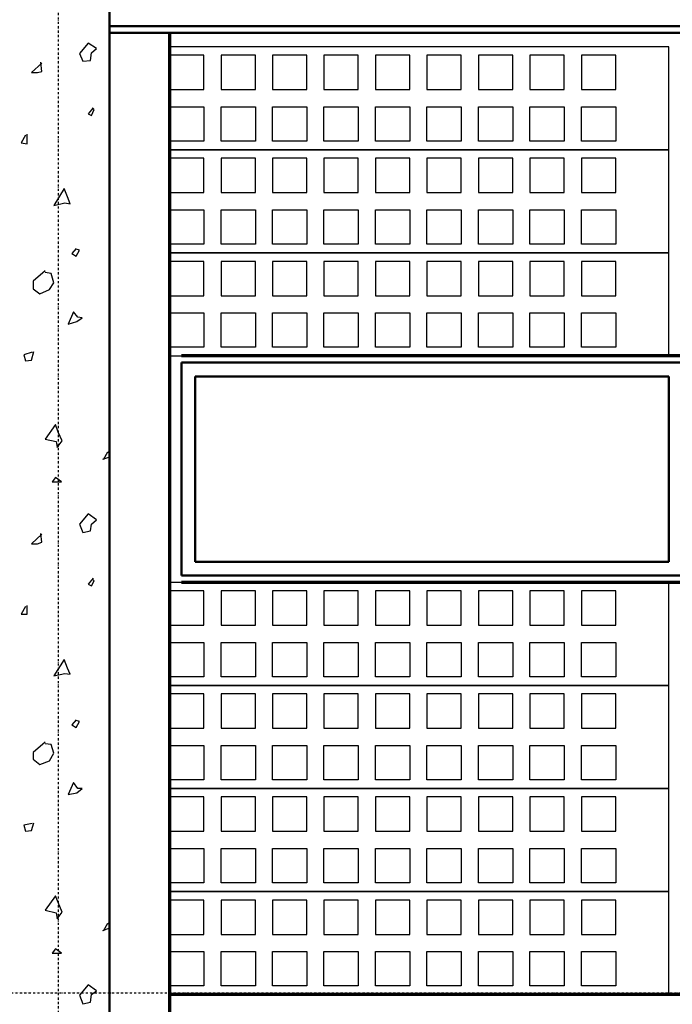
# Model space of a CAD drawing. Header units: millimetres. Extents: x 361 to 67326, y 666 to 56869.
# Tile 34 of 129: x 23547 to 25449, y 27517 to 30385. Entities that reach past the tile are written whole.
import ezdxf

# ---------------------------------------------------------------- set-up
doc = ezdxf.new("R2010")
doc.units = ezdxf.units.MM
doc.linetypes.add('DASHDOT', pattern=[25.4, 12.7, -6.35, 0, -6.35])
doc.layers.add('stramien', color=1, linetype='DASHDOT')
doc.layers.add('vanarris', color=253, linetype='Continuous')

# ---------------------------------------------------------------- blocks, each defined once
blk = doc.blocks.new('*U72')
at = {"layer": 'stramien', "color": 1, "ltscale": 0.5}
blk.add_lwpolyline([(0, 21501.2), (0, -25501.2)], dxfattribs=at)
blk = doc.blocks.new('*U71')
at = {"layer": 'stramien', "color": 0, "linetype": 'ByBlock', "lineweight": -2, "transparency": 16777216}
blk.add_blockref('*U72', (14400, 0), dxfattribs=at)

msp = doc.modelspace()

# ---------------------------------------------------------------- linework, layer by layer
at = {"layer": 'stramien', "color": 1, "ltscale": 0.5}
msp.add_lwpolyline([(1736.5, 27551.2), (67326.2, 27551.2)], dxfattribs=at)
at = {"layer": 'vanarris', "lineweight": 50}
for p, q in [((23808.9, 38046.2), (23808.9, 16916.2)), ((40933.9, 30366.2), (23808.9, 30366.2)), ((40933.9, 30346.2), (23808.9, 30346.2)), ((26898.9, 29386.2), (24018.9, 29386.2)), ((24018.9, 29386.2), (24018.9, 28766.2)), ((25438.9, 29346.2), (24058.9, 29346.2)), ((24058.9, 29346.2), (24058.9, 28806.2)), ((25438.9, 29346.2), (25438.9, 28806.2)), ((24058.9, 28806.2), (25438.9, 28806.2)), ((24018.9, 28766.2), (26898.9, 28766.2))]:
    msp.add_line(p, q, dxfattribs=at)
at = {"layer": 'vanarris', "lineweight": 70}
for p, q in [((23983.9, 30346.2), (23983.9, 17046.2)), ((26898.9, 29406.2), (24018.9, 29406.2)), ((26898.9, 28746.2), (24018.9, 28746.2)), ((40933.9, 27546.2), (23983.9, 27546.2))]:
    msp.add_line(p, q, dxfattribs=at)
at = {"layer": 'vanarris', "lineweight": 25}
for p, q in [((23746.4, 30316.2), (23721.4, 30286.2)), ((23771.4, 30301.2), (23746.4, 30316.2)), ((23721.4, 30286.2), (23731.4, 30263.7)), ((23753.9, 30266.2), (23756.4, 30288.7)), ((23756.4, 30288.7), (23771.4, 30301.2)), ((25438.9, 30306.2), (23983.9, 30306.2)), ((24083.9, 30281.2), (23983.9, 30281.2)), ((23983.9, 30281.2), (23983.9, 30181.2)), ((24083.9, 30181.2), (24083.9, 30281.2)), ((24233.9, 30281.2), (24133.9, 30281.2)), ((24133.9, 30281.2), (24133.9, 30181.2)), ((24233.9, 30181.2), (24233.9, 30281.2)), ((24383.9, 30281.2), (24283.9, 30281.2)), ((24283.9, 30281.2), (24283.9, 30181.2)), ((24383.9, 30181.2), (24383.9, 30281.2)), ((24533.9, 30281.2), (24433.9, 30281.2)), ((24433.9, 30281.2), (24433.9, 30181.2)), ((24533.9, 30181.2), (24533.9, 30281.2)), ((24683.9, 30281.2), (24583.9, 30281.2)), ((24583.9, 30281.2), (24583.9, 30181.2)), ((24683.9, 30181.2), (24683.9, 30281.2)), ((24833.9, 30281.2), (24733.9, 30281.2)), ((24733.9, 30281.2), (24733.9, 30181.2)), ((24833.9, 30181.2), (24833.9, 30281.2)), ((24983.9, 30281.2), (24883.9, 30281.2)), ((24883.9, 30281.2), (24883.9, 30181.2)), ((24983.9, 30181.2), (24983.9, 30281.2)), ((25133.9, 30281.2), (25033.9, 30281.2)), ((25033.9, 30281.2), (25033.9, 30181.2)), ((25133.9, 30181.2), (25133.9, 30281.2)), ((25283.9, 30281.2), (25183.9, 30281.2)), ((25183.9, 30281.2), (25183.9, 30181.2)), ((25283.9, 30181.2), (25283.9, 30281.2)), ((25438.9, 30006.2), (25438.9, 30306.2)), ((23611.4, 30258.7), (23581.4, 30231.2)), ((23611.4, 30233.7), (23608.9, 30261.2)), ((23731.4, 30263.7), (23753.9, 30266.2)), ((23581.4, 30231.2), (23598.9, 30231.2)), ((23598.9, 30231.2), (23611.4, 30233.7)), ((23983.9, 30181.2), (24083.9, 30181.2)), ((24133.9, 30181.2), (24233.9, 30181.2)), ((24283.9, 30181.2), (24383.9, 30181.2)), ((24433.9, 30181.2), (24533.9, 30181.2)), ((24583.9, 30181.2), (24683.9, 30181.2)), ((24733.9, 30181.2), (24833.9, 30181.2)), ((24883.9, 30181.2), (24983.9, 30181.2)), ((25033.9, 30181.2), (25133.9, 30181.2)), ((25183.9, 30181.2), (25283.9, 30181.2)), ((23761.4, 30128.7), (23746.4, 30111.2)), ((23746.4, 30111.2), (23756.4, 30106.2)), ((23756.4, 30106.2), (23763.9, 30123.7)), ((23763.9, 30123.7), (23758.9, 30126.2)), ((23983.9, 30031.2), (23983.9, 30131.2)), ((23983.9, 30131.2), (24083.9, 30131.2)), ((24083.9, 30131.2), (24083.9, 30031.2)), ((24133.9, 30031.2), (24133.9, 30131.2)), ((24133.9, 30131.2), (24233.9, 30131.2)), ((24233.9, 30131.2), (24233.9, 30031.2)), ((24283.9, 30031.2), (24283.9, 30131.2)), ((24283.9, 30131.2), (24383.9, 30131.2)), ((24383.9, 30131.2), (24383.9, 30031.2)), ((24433.9, 30031.2), (24433.9, 30131.2)), ((24433.9, 30131.2), (24533.9, 30131.2)), ((24533.9, 30131.2), (24533.9, 30031.2)), ((24583.9, 30031.2), (24583.9, 30131.2)), ((24583.9, 30131.2), (24683.9, 30131.2)), ((24683.9, 30131.2), (24683.9, 30031.2)), ((24733.9, 30031.2), (24733.9, 30131.2)), ((24733.9, 30131.2), (24833.9, 30131.2)), ((24833.9, 30131.2), (24833.9, 30031.2)), ((24883.9, 30031.2), (24883.9, 30131.2)), ((24883.9, 30131.2), (24983.9, 30131.2)), ((24983.9, 30131.2), (24983.9, 30031.2)), ((25033.9, 30031.2), (25033.9, 30131.2)), ((25033.9, 30131.2), (25133.9, 30131.2)), ((25133.9, 30131.2), (25133.9, 30031.2)), ((25183.9, 30031.2), (25183.9, 30131.2)), ((25183.9, 30131.2), (25283.9, 30131.2)), ((25283.9, 30131.2), (25283.9, 30031.2)), ((23563.9, 30048.7), (23551.4, 30026.2)), ((23551.4, 30026.2), (23568.9, 30023.7)), ((23568.9, 30023.7), (23568.9, 30051.2)), ((24083.9, 30031.2), (23983.9, 30031.2)), ((24233.9, 30031.2), (24133.9, 30031.2)), ((24383.9, 30031.2), (24283.9, 30031.2)), ((24533.9, 30031.2), (24433.9, 30031.2)), ((24683.9, 30031.2), (24583.9, 30031.2)), ((24833.9, 30031.2), (24733.9, 30031.2)), ((24983.9, 30031.2), (24883.9, 30031.2)), ((25133.9, 30031.2), (25033.9, 30031.2)), ((25283.9, 30031.2), (25183.9, 30031.2)), ((25438.9, 30006.2), (23983.9, 30006.2)), ((23983.9, 30006.2), (25438.9, 30006.2)), ((25438.9, 29706.2), (25438.9, 30006.2)), ((24083.9, 29981.2), (23983.9, 29981.2)), ((23983.9, 29981.2), (23983.9, 29881.2)), ((24083.9, 29881.2), (24083.9, 29981.2)), ((24233.9, 29981.2), (24133.9, 29981.2)), ((24133.9, 29981.2), (24133.9, 29881.2)), ((24233.9, 29881.2), (24233.9, 29981.2)), ((24383.9, 29981.2), (24283.9, 29981.2)), ((24283.9, 29981.2), (24283.9, 29881.2)), ((24383.9, 29881.2), (24383.9, 29981.2)), ((24533.9, 29981.2), (24433.9, 29981.2)), ((24433.9, 29981.2), (24433.9, 29881.2)), ((24533.9, 29881.2), (24533.9, 29981.2)), ((24683.9, 29981.2), (24583.9, 29981.2)), ((24583.9, 29981.2), (24583.9, 29881.2)), ((24683.9, 29881.2), (24683.9, 29981.2)), ((24833.9, 29981.2), (24733.9, 29981.2)), ((24733.9, 29981.2), (24733.9, 29881.2)), ((24833.9, 29881.2), (24833.9, 29981.2)), ((24983.9, 29981.2), (24883.9, 29981.2)), ((24883.9, 29981.2), (24883.9, 29881.2)), ((24983.9, 29881.2), (24983.9, 29981.2)), ((25133.9, 29981.2), (25033.9, 29981.2)), ((25033.9, 29981.2), (25033.9, 29881.2)), ((25133.9, 29881.2), (25133.9, 29981.2)), ((25283.9, 29981.2), (25183.9, 29981.2)), ((25183.9, 29981.2), (25183.9, 29881.2)), ((25283.9, 29881.2), (25283.9, 29981.2)), ((23676.4, 29893.7), (23646.4, 29843.7)), ((23686.4, 29868.7), (23676.4, 29893.7)), ((23983.9, 29881.2), (24083.9, 29881.2)), ((24133.9, 29881.2), (24233.9, 29881.2)), ((24283.9, 29881.2), (24383.9, 29881.2)), ((24433.9, 29881.2), (24533.9, 29881.2)), ((24583.9, 29881.2), (24683.9, 29881.2)), ((24733.9, 29881.2), (24833.9, 29881.2)), ((24883.9, 29881.2), (24983.9, 29881.2)), ((25033.9, 29881.2), (25133.9, 29881.2)), ((25183.9, 29881.2), (25283.9, 29881.2)), ((23646.4, 29843.7), (23678.9, 29851.2)), ((23678.9, 29851.2), (23693.9, 29848.7)), ((23693.9, 29848.7), (23686.4, 29868.7)), ((23983.9, 29731.2), (23983.9, 29831.2)), ((23983.9, 29831.2), (24083.9, 29831.2)), ((24083.9, 29831.2), (24083.9, 29731.2)), ((24133.9, 29731.2), (24133.9, 29831.2)), ((24133.9, 29831.2), (24233.9, 29831.2)), ((24233.9, 29831.2), (24233.9, 29731.2)), ((24283.9, 29731.2), (24283.9, 29831.2)), ((24283.9, 29831.2), (24383.9, 29831.2)), ((24383.9, 29831.2), (24383.9, 29731.2)), ((24433.9, 29731.2), (24433.9, 29831.2)), ((24433.9, 29831.2), (24533.9, 29831.2)), ((24533.9, 29831.2), (24533.9, 29731.2)), ((24583.9, 29731.2), (24583.9, 29831.2)), ((24583.9, 29831.2), (24683.9, 29831.2)), ((24683.9, 29831.2), (24683.9, 29731.2)), ((24733.9, 29731.2), (24733.9, 29831.2)), ((24733.9, 29831.2), (24833.9, 29831.2)), ((24833.9, 29831.2), (24833.9, 29731.2)), ((24883.9, 29731.2), (24883.9, 29831.2)), ((24883.9, 29831.2), (24983.9, 29831.2)), ((24983.9, 29831.2), (24983.9, 29731.2)), ((25033.9, 29731.2), (25033.9, 29831.2)), ((25033.9, 29831.2), (25133.9, 29831.2)), ((25133.9, 29831.2), (25133.9, 29731.2)), ((25183.9, 29731.2), (25183.9, 29831.2)), ((25183.9, 29831.2), (25283.9, 29831.2)), ((25283.9, 29831.2), (25283.9, 29731.2)), ((23711.4, 29718.7), (23698.9, 29703.7)), ((23721.4, 29713.7), (23711.4, 29716.2)), ((23711.4, 29696.2), (23721.4, 29713.7)), ((24083.9, 29731.2), (23983.9, 29731.2)), ((24233.9, 29731.2), (24133.9, 29731.2)), ((24383.9, 29731.2), (24283.9, 29731.2)), ((24533.9, 29731.2), (24433.9, 29731.2)), ((24683.9, 29731.2), (24583.9, 29731.2)), ((24833.9, 29731.2), (24733.9, 29731.2)), ((24983.9, 29731.2), (24883.9, 29731.2)), ((25133.9, 29731.2), (25033.9, 29731.2)), ((25283.9, 29731.2), (25183.9, 29731.2)), ((23698.9, 29703.7), (23711.4, 29696.2)), ((25438.9, 29706.2), (23983.9, 29706.2)), ((23983.9, 29706.2), (25438.9, 29706.2)), ((24083.9, 29681.2), (23983.9, 29681.2)), ((23983.9, 29681.2), (23983.9, 29581.2)), ((24083.9, 29581.2), (24083.9, 29681.2)), ((24233.9, 29681.2), (24133.9, 29681.2)), ((24133.9, 29681.2), (24133.9, 29581.2)), ((24233.9, 29581.2), (24233.9, 29681.2)), ((24383.9, 29681.2), (24283.9, 29681.2)), ((24283.9, 29681.2), (24283.9, 29581.2)), ((24383.9, 29581.2), (24383.9, 29681.2)), ((24533.9, 29681.2), (24433.9, 29681.2)), ((24433.9, 29681.2), (24433.9, 29581.2)), ((24533.9, 29581.2), (24533.9, 29681.2)), ((24683.9, 29681.2), (24583.9, 29681.2)), ((24583.9, 29681.2), (24583.9, 29581.2)), ((24683.9, 29581.2), (24683.9, 29681.2)), ((24833.9, 29681.2), (24733.9, 29681.2)), ((24733.9, 29681.2), (24733.9, 29581.2)), ((24833.9, 29581.2), (24833.9, 29681.2)), ((24983.9, 29681.2), (24883.9, 29681.2)), ((24883.9, 29681.2), (24883.9, 29581.2)), ((24983.9, 29581.2), (24983.9, 29681.2)), ((25133.9, 29681.2), (25033.9, 29681.2)), ((25033.9, 29681.2), (25033.9, 29581.2)), ((25133.9, 29581.2), (25133.9, 29681.2)), ((25283.9, 29681.2), (25183.9, 29681.2)), ((25183.9, 29681.2), (25183.9, 29581.2)), ((25283.9, 29581.2), (25283.9, 29681.2)), ((25438.9, 29406.2), (25438.9, 29706.2)), ((23621.4, 29653.7), (23586.4, 29623.7)), ((23586.4, 29623.7), (23586.4, 29601.2)), ((23638.9, 29646.2), (23621.4, 29648.7)), ((23646.4, 29618.7), (23638.9, 29646.2)), ((23586.4, 29601.2), (23606.4, 29586.2)), ((23606.4, 29586.2), (23633.9, 29598.7)), ((23633.9, 29598.7), (23646.4, 29618.7)), ((23983.9, 29581.2), (24083.9, 29581.2)), ((24133.9, 29581.2), (24233.9, 29581.2)), ((24283.9, 29581.2), (24383.9, 29581.2)), ((24433.9, 29581.2), (24533.9, 29581.2)), ((24583.9, 29581.2), (24683.9, 29581.2)), ((24733.9, 29581.2), (24833.9, 29581.2)), ((24883.9, 29581.2), (24983.9, 29581.2)), ((25033.9, 29581.2), (25133.9, 29581.2)), ((25183.9, 29581.2), (25283.9, 29581.2)), ((23703.9, 29533.7), (23688.9, 29498.7)), ((23716.4, 29518.7), (23703.9, 29533.7)), ((23713.9, 29506.2), (23728.9, 29516.2)), ((23728.9, 29516.2), (23716.4, 29518.7)), ((23983.9, 29431.2), (23983.9, 29531.2)), ((23983.9, 29531.2), (24083.9, 29531.2)), ((24083.9, 29531.2), (24083.9, 29431.2)), ((24133.9, 29431.2), (24133.9, 29531.2)), ((24133.9, 29531.2), (24233.9, 29531.2)), ((24233.9, 29531.2), (24233.9, 29431.2)), ((24283.9, 29431.2), (24283.9, 29531.2)), ((24283.9, 29531.2), (24383.9, 29531.2)), ((24383.9, 29531.2), (24383.9, 29431.2)), ((24433.9, 29431.2), (24433.9, 29531.2)), ((24433.9, 29531.2), (24533.9, 29531.2)), ((24533.9, 29531.2), (24533.9, 29431.2)), ((24583.9, 29431.2), (24583.9, 29531.2)), ((24583.9, 29531.2), (24683.9, 29531.2)), ((24683.9, 29531.2), (24683.9, 29431.2)), ((24733.9, 29431.2), (24733.9, 29531.2)), ((24733.9, 29531.2), (24833.9, 29531.2)), ((24833.9, 29531.2), (24833.9, 29431.2)), ((24883.9, 29431.2), (24883.9, 29531.2)), ((24883.9, 29531.2), (24983.9, 29531.2)), ((24983.9, 29531.2), (24983.9, 29431.2)), ((25033.9, 29431.2), (25033.9, 29531.2)), ((25033.9, 29531.2), (25133.9, 29531.2)), ((25133.9, 29531.2), (25133.9, 29431.2)), ((25183.9, 29431.2), (25183.9, 29531.2)), ((25183.9, 29531.2), (25283.9, 29531.2)), ((25283.9, 29531.2), (25283.9, 29431.2)), ((23688.9, 29498.7), (23713.9, 29506.2)), ((24083.9, 29431.2), (23983.9, 29431.2)), ((24233.9, 29431.2), (24133.9, 29431.2)), ((24383.9, 29431.2), (24283.9, 29431.2)), ((24533.9, 29431.2), (24433.9, 29431.2)), ((24683.9, 29431.2), (24583.9, 29431.2)), ((24833.9, 29431.2), (24733.9, 29431.2)), ((24983.9, 29431.2), (24883.9, 29431.2)), ((25133.9, 29431.2), (25033.9, 29431.2)), ((25283.9, 29431.2), (25183.9, 29431.2)), ((23583.9, 29416.2), (23558.9, 29408.7)), ((23558.9, 29408.7), (23563.9, 29391.2)), ((23563.9, 29391.2), (23581.4, 29393.7)), ((23581.4, 29393.7), (23588.9, 29418.7)), ((23983.9, 29406.2), (25438.9, 29406.2)), ((23651.4, 29206.2), (23621.4, 29163.7)), ((23658.9, 29183.7), (23651.4, 29206.2)), ((23621.4, 29163.7), (23653.9, 29156.2)), ((23671.4, 29158.7), (23658.9, 29183.7)), ((23653.9, 29156.2), (23656.4, 29138.7)), ((23656.4, 29138.7), (23671.4, 29158.7)), ((23808.9, 29111.2), (23788.9, 29103.7)), ((23791.4, 29103.7), (23803.9, 29126.2)), ((23803.9, 29126.2), (23808.9, 29121.2)), ((23651.4, 29051.2), (23641.4, 29038.7)), ((23668.9, 29038.7), (23651.4, 29051.2)), ((23641.4, 29038.7), (23668.9, 29038.7)), ((23746.4, 28946.2), (23721.4, 28916.2)), ((23771.4, 28928.7), (23746.4, 28946.2)), ((23721.4, 28916.2), (23731.4, 28891.2)), ((23753.9, 28896.2), (23756.4, 28916.2)), ((23756.4, 28916.2), (23771.4, 28928.7)), ((23611.4, 28886.2), (23581.4, 28858.7)), ((23611.4, 28863.7), (23608.9, 28888.7)), ((23731.4, 28891.2), (23753.9, 28896.2)), ((23581.4, 28858.7), (23598.9, 28858.7)), ((23598.9, 28858.7), (23611.4, 28863.7)), ((23761.4, 28758.7), (23746.4, 28741.2)), ((23746.4, 28741.2), (23756.4, 28736.2)), ((23756.4, 28736.2), (23763.9, 28751.2)), ((23763.9, 28751.2), (23758.9, 28756.2)), ((25438.9, 28746.2), (23983.9, 28746.2)), ((25438.9, 28446.2), (25438.9, 28746.2)), ((24083.9, 28721.2), (23983.9, 28721.2)), ((23983.9, 28721.2), (23983.9, 28621.2)), ((24083.9, 28621.2), (24083.9, 28721.2)), ((24233.9, 28721.2), (24133.9, 28721.2)), ((24133.9, 28721.2), (24133.9, 28621.2)), ((24233.9, 28621.2), (24233.9, 28721.2)), ((24383.9, 28721.2), (24283.9, 28721.2)), ((24283.9, 28721.2), (24283.9, 28621.2)), ((24383.9, 28621.2), (24383.9, 28721.2)), ((24533.9, 28721.2), (24433.9, 28721.2)), ((24433.9, 28721.2), (24433.9, 28621.2)), ((24533.9, 28621.2), (24533.9, 28721.2)), ((24683.9, 28721.2), (24583.9, 28721.2)), ((24583.9, 28721.2), (24583.9, 28621.2)), ((24683.9, 28621.2), (24683.9, 28721.2)), ((24833.9, 28721.2), (24733.9, 28721.2)), ((24733.9, 28721.2), (24733.9, 28621.2)), ((24833.9, 28621.2), (24833.9, 28721.2)), ((24983.9, 28721.2), (24883.9, 28721.2)), ((24883.9, 28721.2), (24883.9, 28621.2)), ((24983.9, 28621.2), (24983.9, 28721.2)), ((25133.9, 28721.2), (25033.9, 28721.2)), ((25033.9, 28721.2), (25033.9, 28621.2)), ((25133.9, 28621.2), (25133.9, 28721.2)), ((25283.9, 28721.2), (25183.9, 28721.2)), ((25183.9, 28721.2), (25183.9, 28621.2)), ((25283.9, 28621.2), (25283.9, 28721.2)), ((23563.9, 28676.2), (23551.4, 28653.7)), ((23568.9, 28653.7), (23568.9, 28678.7)), ((23551.4, 28653.7), (23568.9, 28653.7)), ((23983.9, 28621.2), (24083.9, 28621.2)), ((24133.9, 28621.2), (24233.9, 28621.2)), ((24283.9, 28621.2), (24383.9, 28621.2)), ((24433.9, 28621.2), (24533.9, 28621.2)), ((24583.9, 28621.2), (24683.9, 28621.2)), ((24733.9, 28621.2), (24833.9, 28621.2)), ((24883.9, 28621.2), (24983.9, 28621.2)), ((25033.9, 28621.2), (25133.9, 28621.2)), ((25183.9, 28621.2), (25283.9, 28621.2)), ((23983.9, 28471.2), (23983.9, 28571.2)), ((23983.9, 28571.2), (24083.9, 28571.2)), ((24083.9, 28571.2), (24083.9, 28471.2)), ((24133.9, 28471.2), (24133.9, 28571.2)), ((24133.9, 28571.2), (24233.9, 28571.2)), ((24233.9, 28571.2), (24233.9, 28471.2)), ((24283.9, 28471.2), (24283.9, 28571.2)), ((24283.9, 28571.2), (24383.9, 28571.2)), ((24383.9, 28571.2), (24383.9, 28471.2)), ((24433.9, 28471.2), (24433.9, 28571.2)), ((24433.9, 28571.2), (24533.9, 28571.2)), ((24533.9, 28571.2), (24533.9, 28471.2)), ((24583.9, 28471.2), (24583.9, 28571.2)), ((24583.9, 28571.2), (24683.9, 28571.2)), ((24683.9, 28571.2), (24683.9, 28471.2)), ((24733.9, 28471.2), (24733.9, 28571.2)), ((24733.9, 28571.2), (24833.9, 28571.2)), ((24833.9, 28571.2), (24833.9, 28471.2)), ((24883.9, 28471.2), (24883.9, 28571.2)), ((24883.9, 28571.2), (24983.9, 28571.2)), ((24983.9, 28571.2), (24983.9, 28471.2)), ((25033.9, 28471.2), (25033.9, 28571.2)), ((25033.9, 28571.2), (25133.9, 28571.2)), ((25133.9, 28571.2), (25133.9, 28471.2)), ((25183.9, 28471.2), (25183.9, 28571.2)), ((25183.9, 28571.2), (25283.9, 28571.2)), ((25283.9, 28571.2), (25283.9, 28471.2)), ((23676.4, 28521.2), (23646.4, 28473.7)), ((23686.4, 28496.2), (23676.4, 28521.2)), ((23646.4, 28473.7), (23678.9, 28481.2)), ((23678.9, 28481.2), (23693.9, 28478.7)), ((23693.9, 28478.7), (23686.4, 28496.2)), ((24083.9, 28471.2), (23983.9, 28471.2)), ((25438.9, 28446.2), (23983.9, 28446.2)), ((23983.9, 28446.2), (25438.9, 28446.2)), ((24233.9, 28471.2), (24133.9, 28471.2)), ((24383.9, 28471.2), (24283.9, 28471.2)), ((24533.9, 28471.2), (24433.9, 28471.2)), ((24683.9, 28471.2), (24583.9, 28471.2)), ((24833.9, 28471.2), (24733.9, 28471.2)), ((24983.9, 28471.2), (24883.9, 28471.2)), ((25133.9, 28471.2), (25033.9, 28471.2)), ((25283.9, 28471.2), (25183.9, 28471.2)), ((25438.9, 28146.2), (25438.9, 28446.2)), ((24083.9, 28421.2), (23983.9, 28421.2)), ((23983.9, 28421.2), (23983.9, 28321.2)), ((24083.9, 28321.2), (24083.9, 28421.2)), ((24233.9, 28421.2), (24133.9, 28421.2)), ((24133.9, 28421.2), (24133.9, 28321.2)), ((24233.9, 28321.2), (24233.9, 28421.2)), ((24383.9, 28421.2), (24283.9, 28421.2)), ((24283.9, 28421.2), (24283.9, 28321.2)), ((24383.9, 28321.2), (24383.9, 28421.2)), ((24533.9, 28421.2), (24433.9, 28421.2)), ((24433.9, 28421.2), (24433.9, 28321.2)), ((24533.9, 28321.2), (24533.9, 28421.2)), ((24683.9, 28421.2), (24583.9, 28421.2)), ((24583.9, 28421.2), (24583.9, 28321.2)), ((24683.9, 28321.2), (24683.9, 28421.2)), ((24833.9, 28421.2), (24733.9, 28421.2)), ((24733.9, 28421.2), (24733.9, 28321.2)), ((24833.9, 28321.2), (24833.9, 28421.2)), ((24983.9, 28421.2), (24883.9, 28421.2)), ((24883.9, 28421.2), (24883.9, 28321.2)), ((24983.9, 28321.2), (24983.9, 28421.2)), ((25133.9, 28421.2), (25033.9, 28421.2)), ((25033.9, 28421.2), (25033.9, 28321.2)), ((25133.9, 28321.2), (25133.9, 28421.2)), ((25283.9, 28421.2), (25183.9, 28421.2)), ((25183.9, 28421.2), (25183.9, 28321.2)), ((25283.9, 28321.2), (25283.9, 28421.2)), ((23711.4, 28346.2), (23698.9, 28331.2)), ((23698.9, 28331.2), (23711.4, 28323.7)), ((23721.4, 28341.2), (23711.4, 28343.7)), ((23711.4, 28323.7), (23721.4, 28341.2)), ((23983.9, 28321.2), (24083.9, 28321.2)), ((24133.9, 28321.2), (24233.9, 28321.2)), ((24283.9, 28321.2), (24383.9, 28321.2)), ((24433.9, 28321.2), (24533.9, 28321.2)), ((24583.9, 28321.2), (24683.9, 28321.2)), ((24733.9, 28321.2), (24833.9, 28321.2)), ((24883.9, 28321.2), (24983.9, 28321.2)), ((25033.9, 28321.2), (25133.9, 28321.2)), ((25183.9, 28321.2), (25283.9, 28321.2)), ((23621.4, 28281.2), (23586.4, 28251.2)), ((23638.9, 28273.7), (23621.4, 28276.2)), ((23646.4, 28248.7), (23638.9, 28273.7)), ((23586.4, 28251.2), (23586.4, 28231.2)), ((23633.9, 28226.2), (23646.4, 28248.7)), ((23983.9, 28171.2), (23983.9, 28271.2)), ((23983.9, 28271.2), (24083.9, 28271.2)), ((24083.9, 28271.2), (24083.9, 28171.2)), ((24133.9, 28171.2), (24133.9, 28271.2)), ((24133.9, 28271.2), (24233.9, 28271.2)), ((24233.9, 28271.2), (24233.9, 28171.2)), ((24283.9, 28171.2), (24283.9, 28271.2)), ((24283.9, 28271.2), (24383.9, 28271.2)), ((24383.9, 28271.2), (24383.9, 28171.2)), ((24433.9, 28171.2), (24433.9, 28271.2)), ((24433.9, 28271.2), (24533.9, 28271.2)), ((24533.9, 28271.2), (24533.9, 28171.2)), ((24583.9, 28171.2), (24583.9, 28271.2)), ((24583.9, 28271.2), (24683.9, 28271.2)), ((24683.9, 28271.2), (24683.9, 28171.2)), ((24733.9, 28171.2), (24733.9, 28271.2)), ((24733.9, 28271.2), (24833.9, 28271.2)), ((24833.9, 28271.2), (24833.9, 28171.2)), ((24883.9, 28171.2), (24883.9, 28271.2)), ((24883.9, 28271.2), (24983.9, 28271.2)), ((24983.9, 28271.2), (24983.9, 28171.2)), ((25033.9, 28171.2), (25033.9, 28271.2)), ((25033.9, 28271.2), (25133.9, 28271.2)), ((25133.9, 28271.2), (25133.9, 28171.2)), ((25183.9, 28171.2), (25183.9, 28271.2)), ((25183.9, 28271.2), (25283.9, 28271.2)), ((25283.9, 28271.2), (25283.9, 28171.2)), ((23586.4, 28231.2), (23606.4, 28216.2)), ((23606.4, 28216.2), (23633.9, 28226.2)), ((23703.9, 28163.7), (23688.9, 28128.7)), ((23716.4, 28146.2), (23703.9, 28163.7)), ((24083.9, 28171.2), (23983.9, 28171.2)), ((24233.9, 28171.2), (24133.9, 28171.2)), ((24383.9, 28171.2), (24283.9, 28171.2)), ((24533.9, 28171.2), (24433.9, 28171.2)), ((24683.9, 28171.2), (24583.9, 28171.2)), ((24833.9, 28171.2), (24733.9, 28171.2)), ((24983.9, 28171.2), (24883.9, 28171.2)), ((25133.9, 28171.2), (25033.9, 28171.2)), ((25283.9, 28171.2), (25183.9, 28171.2)), ((23688.9, 28128.7), (23713.9, 28133.7)), ((23713.9, 28133.7), (23728.9, 28146.2)), ((23728.9, 28146.2), (23716.4, 28146.2)), ((25438.9, 28146.2), (23983.9, 28146.2)), ((23983.9, 28146.2), (25438.9, 28146.2)), ((25438.9, 27846.2), (25438.9, 28146.2)), ((24083.9, 28121.2), (23983.9, 28121.2)), ((23983.9, 28121.2), (23983.9, 28021.2)), ((24083.9, 28021.2), (24083.9, 28121.2)), ((24233.9, 28121.2), (24133.9, 28121.2)), ((24133.9, 28121.2), (24133.9, 28021.2)), ((24233.9, 28021.2), (24233.9, 28121.2)), ((24383.9, 28121.2), (24283.9, 28121.2)), ((24283.9, 28121.2), (24283.9, 28021.2)), ((24383.9, 28021.2), (24383.9, 28121.2)), ((24533.9, 28121.2), (24433.9, 28121.2)), ((24433.9, 28121.2), (24433.9, 28021.2)), ((24533.9, 28021.2), (24533.9, 28121.2)), ((24683.9, 28121.2), (24583.9, 28121.2)), ((24583.9, 28121.2), (24583.9, 28021.2)), ((24683.9, 28021.2), (24683.9, 28121.2)), ((24833.9, 28121.2), (24733.9, 28121.2)), ((24733.9, 28121.2), (24733.9, 28021.2)), ((24833.9, 28021.2), (24833.9, 28121.2)), ((24983.9, 28121.2), (24883.9, 28121.2)), ((24883.9, 28121.2), (24883.9, 28021.2)), ((24983.9, 28021.2), (24983.9, 28121.2)), ((25133.9, 28121.2), (25033.9, 28121.2)), ((25033.9, 28121.2), (25033.9, 28021.2)), ((25133.9, 28021.2), (25133.9, 28121.2)), ((25283.9, 28121.2), (25183.9, 28121.2)), ((25183.9, 28121.2), (25183.9, 28021.2)), ((25283.9, 28021.2), (25283.9, 28121.2)), ((23581.4, 28023.7), (23588.9, 28046.2)), ((23583.9, 28043.7), (23558.9, 28038.7)), ((23558.9, 28038.7), (23563.9, 28021.2)), ((23563.9, 28021.2), (23581.4, 28023.7)), ((23983.9, 28021.2), (24083.9, 28021.2)), ((24133.9, 28021.2), (24233.9, 28021.2)), ((24283.9, 28021.2), (24383.9, 28021.2)), ((24433.9, 28021.2), (24533.9, 28021.2)), ((24583.9, 28021.2), (24683.9, 28021.2)), ((24733.9, 28021.2), (24833.9, 28021.2)), ((24883.9, 28021.2), (24983.9, 28021.2)), ((25033.9, 28021.2), (25133.9, 28021.2)), ((25183.9, 28021.2), (25283.9, 28021.2)), ((23983.9, 27871.2), (23983.9, 27971.2)), ((23983.9, 27971.2), (24083.9, 27971.2)), ((24083.9, 27971.2), (24083.9, 27871.2)), ((24133.9, 27871.2), (24133.9, 27971.2)), ((24133.9, 27971.2), (24233.9, 27971.2)), ((24233.9, 27971.2), (24233.9, 27871.2)), ((24283.9, 27871.2), (24283.9, 27971.2)), ((24283.9, 27971.2), (24383.9, 27971.2)), ((24383.9, 27971.2), (24383.9, 27871.2)), ((24433.9, 27871.2), (24433.9, 27971.2)), ((24433.9, 27971.2), (24533.9, 27971.2)), ((24533.9, 27971.2), (24533.9, 27871.2)), ((24583.9, 27871.2), (24583.9, 27971.2)), ((24583.9, 27971.2), (24683.9, 27971.2)), ((24683.9, 27971.2), (24683.9, 27871.2)), ((24733.9, 27871.2), (24733.9, 27971.2)), ((24733.9, 27971.2), (24833.9, 27971.2)), ((24833.9, 27971.2), (24833.9, 27871.2)), ((24883.9, 27871.2), (24883.9, 27971.2)), ((24883.9, 27971.2), (24983.9, 27971.2)), ((24983.9, 27971.2), (24983.9, 27871.2)), ((25033.9, 27871.2), (25033.9, 27971.2)), ((25033.9, 27971.2), (25133.9, 27971.2)), ((25133.9, 27971.2), (25133.9, 27871.2)), ((25183.9, 27871.2), (25183.9, 27971.2)), ((25183.9, 27971.2), (25283.9, 27971.2)), ((25283.9, 27971.2), (25283.9, 27871.2)), ((24083.9, 27871.2), (23983.9, 27871.2)), ((25438.9, 27846.2), (23983.9, 27846.2)), ((23983.9, 27846.2), (25438.9, 27846.2)), ((24233.9, 27871.2), (24133.9, 27871.2)), ((24383.9, 27871.2), (24283.9, 27871.2)), ((24533.9, 27871.2), (24433.9, 27871.2)), ((24683.9, 27871.2), (24583.9, 27871.2)), ((24833.9, 27871.2), (24733.9, 27871.2)), ((24983.9, 27871.2), (24883.9, 27871.2)), ((25133.9, 27871.2), (25033.9, 27871.2)), ((25283.9, 27871.2), (25183.9, 27871.2)), ((25438.9, 27546.2), (25438.9, 27846.2)), ((23651.4, 27833.7), (23621.4, 27791.2)), ((23658.9, 27813.7), (23651.4, 27833.7)), ((24083.9, 27821.2), (23983.9, 27821.2)), ((23983.9, 27821.2), (23983.9, 27721.2)), ((24083.9, 27721.2), (24083.9, 27821.2)), ((24233.9, 27821.2), (24133.9, 27821.2)), ((24133.9, 27821.2), (24133.9, 27721.2)), ((24233.9, 27721.2), (24233.9, 27821.2)), ((24383.9, 27821.2), (24283.9, 27821.2)), ((24283.9, 27821.2), (24283.9, 27721.2)), ((24383.9, 27721.2), (24383.9, 27821.2)), ((24533.9, 27821.2), (24433.9, 27821.2)), ((24433.9, 27821.2), (24433.9, 27721.2)), ((24533.9, 27721.2), (24533.9, 27821.2)), ((24683.9, 27821.2), (24583.9, 27821.2)), ((24583.9, 27821.2), (24583.9, 27721.2)), ((24683.9, 27721.2), (24683.9, 27821.2)), ((24833.9, 27821.2), (24733.9, 27821.2)), ((24733.9, 27821.2), (24733.9, 27721.2)), ((24833.9, 27721.2), (24833.9, 27821.2)), ((24983.9, 27821.2), (24883.9, 27821.2)), ((24883.9, 27821.2), (24883.9, 27721.2)), ((24983.9, 27721.2), (24983.9, 27821.2)), ((25133.9, 27821.2), (25033.9, 27821.2)), ((25033.9, 27821.2), (25033.9, 27721.2)), ((25133.9, 27721.2), (25133.9, 27821.2)), ((25283.9, 27821.2), (25183.9, 27821.2)), ((25183.9, 27821.2), (25183.9, 27721.2)), ((25283.9, 27721.2), (25283.9, 27821.2)), ((23621.4, 27791.2), (23653.9, 27783.7)), ((23656.4, 27766.2), (23671.4, 27786.2)), ((23671.4, 27786.2), (23658.9, 27813.7)), ((23653.9, 27783.7), (23656.4, 27766.2)), ((23808.9, 27738.7), (23788.9, 27731.2)), ((23791.4, 27731.2), (23803.9, 27753.7)), ((23803.9, 27753.7), (23808.9, 27748.7)), ((23983.9, 27721.2), (24083.9, 27721.2)), ((24133.9, 27721.2), (24233.9, 27721.2)), ((24283.9, 27721.2), (24383.9, 27721.2)), ((24433.9, 27721.2), (24533.9, 27721.2)), ((24583.9, 27721.2), (24683.9, 27721.2)), ((24733.9, 27721.2), (24833.9, 27721.2)), ((24883.9, 27721.2), (24983.9, 27721.2)), ((25033.9, 27721.2), (25133.9, 27721.2)), ((25183.9, 27721.2), (25283.9, 27721.2)), ((23651.4, 27678.7), (23641.4, 27666.2)), ((23668.9, 27666.2), (23651.4, 27678.7)), ((23641.4, 27666.2), (23668.9, 27666.2)), ((23983.9, 27571.2), (23983.9, 27671.2)), ((23983.9, 27671.2), (24083.9, 27671.2)), ((24083.9, 27671.2), (24083.9, 27571.2)), ((24133.9, 27571.2), (24133.9, 27671.2)), ((24133.9, 27671.2), (24233.9, 27671.2)), ((24233.9, 27671.2), (24233.9, 27571.2)), ((24283.9, 27571.2), (24283.9, 27671.2)), ((24283.9, 27671.2), (24383.9, 27671.2)), ((24383.9, 27671.2), (24383.9, 27571.2)), ((24433.9, 27571.2), (24433.9, 27671.2)), ((24433.9, 27671.2), (24533.9, 27671.2)), ((24533.9, 27671.2), (24533.9, 27571.2)), ((24583.9, 27571.2), (24583.9, 27671.2)), ((24583.9, 27671.2), (24683.9, 27671.2)), ((24683.9, 27671.2), (24683.9, 27571.2)), ((24733.9, 27571.2), (24733.9, 27671.2)), ((24733.9, 27671.2), (24833.9, 27671.2)), ((24833.9, 27671.2), (24833.9, 27571.2)), ((24883.9, 27571.2), (24883.9, 27671.2)), ((24883.9, 27671.2), (24983.9, 27671.2)), ((24983.9, 27671.2), (24983.9, 27571.2)), ((25033.9, 27571.2), (25033.9, 27671.2)), ((25033.9, 27671.2), (25133.9, 27671.2)), ((25133.9, 27671.2), (25133.9, 27571.2)), ((25183.9, 27571.2), (25183.9, 27671.2)), ((25183.9, 27671.2), (25283.9, 27671.2)), ((25283.9, 27671.2), (25283.9, 27571.2)), ((23746.4, 27573.7), (23721.4, 27543.7)), ((23771.4, 27556.2), (23746.4, 27573.7)), ((24083.9, 27571.2), (23983.9, 27571.2)), ((24233.9, 27571.2), (24133.9, 27571.2)), ((24383.9, 27571.2), (24283.9, 27571.2)), ((24533.9, 27571.2), (24433.9, 27571.2)), ((24683.9, 27571.2), (24583.9, 27571.2)), ((24833.9, 27571.2), (24733.9, 27571.2)), ((24983.9, 27571.2), (24883.9, 27571.2)), ((25133.9, 27571.2), (25033.9, 27571.2)), ((25283.9, 27571.2), (25183.9, 27571.2)), ((23721.4, 27543.7), (23731.4, 27518.7)), ((23753.9, 27523.7), (23756.4, 27546.2)), ((23756.4, 27546.2), (23771.4, 27556.2)), ((23983.9, 27546.2), (25438.9, 27546.2)), ((23731.4, 27518.7), (23753.9, 27523.7))]:
    msp.add_line(p, q, dxfattribs=at)

# ---------------------------------------------------------------- block references
at = {"layer": 'stramien'}
msp.add_blockref('*U71', (9258.9, 34362.5), dxfattribs=at)

doc.saveas('drawing.dxf')
